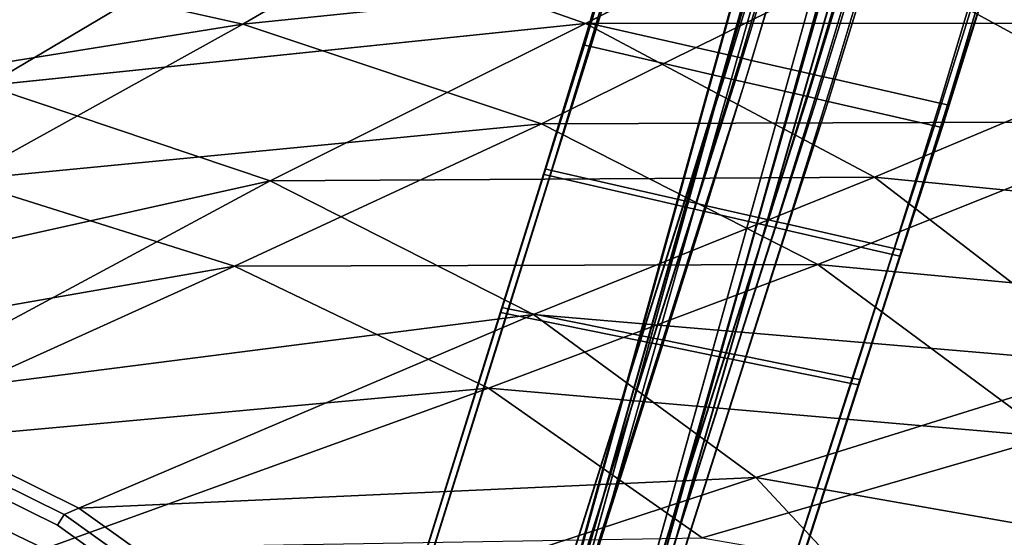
# Model space of a CAD drawing. Extents: x 0 to 1.55, y -0.75 to 0.
# Tile 66 of 77: x 1.0888 to 1.2153, y -0.2423 to -0.1758. Entities that reach past the tile are written whole.
import ezdxf

# ---------------------------------------------------------------- set-up
doc = ezdxf.new("R2010")
doc.units = 0
for name, color, linetype in [('L0_GESTELL_0', 7, 'CONTINUOUS'), ('L1_BECKEN_AUSSEN_0', 7, 'CONTINUOUS'), ('L2_BECKEN_INNEN_0', 7, 'CONTINUOUS')]:
    doc.layers.add(name, color=color, linetype=linetype)

msp = doc.modelspace()

# ---------------------------------------------------------------- linework, layer by layer
at = {"layer": 'L0_GESTELL_0', "color": 8}
for points, invisible_edges in [([(1.191863, -0.132103, 0.135174), (1.191863, -0.132408, 0.13303), (1.126605, -0.367497, 0.133053), (1.191863, -0.132103, 0.135174)], 8), ([(1.191863, -0.132103, 0.135174), (1.126605, -0.367497, 0.133053), (1.126605, -0.36747, 0.135197), (1.191863, -0.132103, 0.135174)], 8), ([(1.12779, -0.368352, 0.135198), (1.191863, -0.132103, 0.135174), (1.126605, -0.36747, 0.135197), (1.12779, -0.368352, 0.135198)], 9), ([(1.191863, -0.132408, 0.13303), (1.12661, -0.368019, 0.093026), (1.126605, -0.367497, 0.133053), (1.191863, -0.132408, 0.13303)], 8), ([(1.191863, -0.132408, 0.13303), (1.191868, -0.138092, 0.093003), (1.12661, -0.368019, 0.093026), (1.191863, -0.132408, 0.13303)], 8), ([(1.191863, -0.132103, 0.135174), (1.12779, -0.368352, 0.135198), (1.193276, -0.132428, 0.135175), (1.191863, -0.132103, 0.135174)], 9), ([(1.134522, -0.373368, 0.135201), (1.193276, -0.132428, 0.135175), (1.12779, -0.368352, 0.135198), (1.134522, -0.373368, 0.135201)], 9), ([(1.193276, -0.132428, 0.135175), (1.134522, -0.373368, 0.135201), (1.201307, -0.134275, 0.135177), (1.193276, -0.132428, 0.135175)], 9), ([(1.135424, -0.37404, 0.135202), (1.201307, -0.134275, 0.135177), (1.134522, -0.373368, 0.135201), (1.135424, -0.37404, 0.135202)], 9), ([(1.201307, -0.134275, 0.135177), (1.135424, -0.37404, 0.135202), (1.202382, -0.134522, 0.135178), (1.201307, -0.134275, 0.135177)], 9), ([(1.202382, -0.134522, 0.135178), (1.135424, -0.37404, 0.135202), (1.202383, -0.134826, 0.133033), (1.202382, -0.134522, 0.135178)], 8), ([(1.202383, -0.134826, 0.133033), (1.135424, -0.374041, 0.133057), (1.202387, -0.140508, 0.093008), (1.202383, -0.134826, 0.133033)], 8), ([(1.202383, -0.134826, 0.133033), (1.135424, -0.37404, 0.135202), (1.135424, -0.374041, 0.133057), (1.202383, -0.134826, 0.133033)], 8), ([(1.191868, -0.138092, 0.093003), (1.191868, -0.138279, 0.091685), (1.12661, -0.368036, 0.091708), (1.191868, -0.138092, 0.093003)], 8), ([(1.191868, -0.138092, 0.093003), (1.12661, -0.368036, 0.091708), (1.12661, -0.368019, 0.093026), (1.191868, -0.138092, 0.093003)], 8), ([(1.191868, -0.138279, 0.091685), (1.127589, -0.368705, 0.091709), (1.12661, -0.368036, 0.091708), (1.191868, -0.138279, 0.091685)], 9), ([(1.127589, -0.368705, 0.091709), (1.191868, -0.138279, 0.091685), (1.193036, -0.138547, 0.091685), (1.127589, -0.368705, 0.091709)], 9), ([(1.193036, -0.138547, 0.091685), (1.134445, -0.373392, 0.091713), (1.127589, -0.368705, 0.091709), (1.193036, -0.138547, 0.091685)], 9), ([(1.134445, -0.373392, 0.091713), (1.193036, -0.138547, 0.091685), (1.201214, -0.140425, 0.091689), (1.134445, -0.373392, 0.091713)], 9), ([(1.201214, -0.140425, 0.091689), (1.135429, -0.374064, 0.091713), (1.134445, -0.373392, 0.091713), (1.201214, -0.140425, 0.091689)], 9), ([(1.202387, -0.140508, 0.093008), (1.135424, -0.374041, 0.133057), (1.135429, -0.374064, 0.093031), (1.202387, -0.140508, 0.093008)], 8), ([(1.135429, -0.374064, 0.091713), (1.201214, -0.140425, 0.091689), (1.202388, -0.140695, 0.09169), (1.135429, -0.374064, 0.091713)], 9), ([(1.202387, -0.140508, 0.093008), (1.135429, -0.374064, 0.093031), (1.202388, -0.140695, 0.09169), (1.202387, -0.140508, 0.093008)], 8), ([(1.202388, -0.140695, 0.09169), (1.135429, -0.374064, 0.093031), (1.135429, -0.374064, 0.091713), (1.202388, -0.140695, 0.09169)], 8), ([(1.167108, -0.158942, 0.012232), (1.162006, -0.176476, 0.003648), (1.161478, -0.178788, 0.011559), (1.167108, -0.158942, 0.012232)], 8), ([(1.167108, -0.158942, 0.012232), (1.161478, -0.178788, 0.011559), (1.166106, -0.163327, 0.019163), (1.167108, -0.158942, 0.012232)], 8), ([(1.167108, -0.158942, 0.012232), (1.16205, -0.176283, 0.002986), (1.162006, -0.176476, 0.003648), (1.167108, -0.158942, 0.012232)], 9), ([(1.16205, -0.176283, 0.002986), (1.167108, -0.158942, 0.012232), (1.167192, -0.158576, 0.011653), (1.16205, -0.176283, 0.002986)], 9), ([(1.167192, -0.158576, 0.011653), (1.162869, -0.176469, 0.002986), (1.16205, -0.176283, 0.002986), (1.167192, -0.158576, 0.011653)], 9), ([(1.162869, -0.176469, 0.002986), (1.167192, -0.158576, 0.011653), (1.168013, -0.158763, 0.011653), (1.162869, -0.176469, 0.002986)], 9), ([(1.168013, -0.158763, 0.011653), (1.180015, -0.180375, 0.002986), (1.162869, -0.176469, 0.002986), (1.168013, -0.158763, 0.011653)], 9), ([(1.180015, -0.180375, 0.002986), (1.168013, -0.158763, 0.011653), (1.185218, -0.162682, 0.011653), (1.180015, -0.180375, 0.002986)], 9), ([(1.185218, -0.162682, 0.011653), (1.181474, -0.180707, 0.002986), (1.180015, -0.180375, 0.002986), (1.185218, -0.162682, 0.011653)], 9), ([(1.181474, -0.180707, 0.002986), (1.185218, -0.162682, 0.011653), (1.186682, -0.163016, 0.011653), (1.181474, -0.180707, 0.002986)], 9), ([(1.186682, -0.163016, 0.011653), (1.182876, -0.181027, 0.002986), (1.181474, -0.180707, 0.002986), (1.186682, -0.163016, 0.011653)], 9), ([(1.182876, -0.181027, 0.002986), (1.186682, -0.163016, 0.011653), (1.188089, -0.163336, 0.011653), (1.182876, -0.181027, 0.002986)], 9), ([(1.165981, -0.163877, 0.020032), (1.161478, -0.178788, 0.011559), (1.161412, -0.179078, 0.012551), (1.165981, -0.163877, 0.020032)], 9), ([(1.16223, -0.179267, 0.01255), (1.165981, -0.163877, 0.020032), (1.161412, -0.179078, 0.012551), (1.16223, -0.179267, 0.01255)], 9), ([(1.161478, -0.178788, 0.011559), (1.165981, -0.163877, 0.020032), (1.166106, -0.163327, 0.019163), (1.161478, -0.178788, 0.011559)], 9), ([(1.165981, -0.163877, 0.020032), (1.16223, -0.179267, 0.01255), (1.166802, -0.164065, 0.020031), (1.165981, -0.163877, 0.020032)], 9), ([(1.179366, -0.183215, 0.012537), (1.166802, -0.164065, 0.020031), (1.16223, -0.179267, 0.01255), (1.179366, -0.183215, 0.012537)], 9), ([(1.166802, -0.164065, 0.020031), (1.179366, -0.183215, 0.012537), (1.184001, -0.168009, 0.020015), (1.166802, -0.164065, 0.020031)], 9), ([(1.188089, -0.163336, 0.011653), (1.190845, -0.182842, 0.002986), (1.182876, -0.181027, 0.002986), (1.188089, -0.163336, 0.011653)], 9), ([(1.190845, -0.182842, 0.002986), (1.188089, -0.163336, 0.011653), (1.196086, -0.165158, 0.011653), (1.190845, -0.182842, 0.002986)], 9), ([(1.196086, -0.165158, 0.011653), (1.191913, -0.183085, 0.002986), (1.190845, -0.182842, 0.002986), (1.196086, -0.165158, 0.011653)], 9), ([(1.191913, -0.183085, 0.002986), (1.196086, -0.165158, 0.011653), (1.197157, -0.165402, 0.011653), (1.191913, -0.183085, 0.002986)], 9), ([(1.197157, -0.165402, 0.011653), (1.193367, -0.183417, 0.002986), (1.191913, -0.183085, 0.002986), (1.197157, -0.165402, 0.011653)], 9), ([(1.193367, -0.183417, 0.002986), (1.197157, -0.165402, 0.011653), (1.198617, -0.165735, 0.011653), (1.193367, -0.183417, 0.002986)], 9), ([(1.198617, -0.165735, 0.011653), (1.207042, -0.186532, 0.002986), (1.193367, -0.183417, 0.002986), (1.198617, -0.165735, 0.011653)], 9), ([(1.207042, -0.186532, 0.002986), (1.198617, -0.165735, 0.011653), (1.212339, -0.168861, 0.011653), (1.207042, -0.186532, 0.002986)], 9), ([(1.180824, -0.183551, 0.012536), (1.184001, -0.168009, 0.020015), (1.179366, -0.183215, 0.012537), (1.180824, -0.183551, 0.012536)], 9), ([(1.184001, -0.168009, 0.020015), (1.180824, -0.183551, 0.012536), (1.185465, -0.168344, 0.020014), (1.184001, -0.168009, 0.020015)], 9), ([(1.181983, -0.183818, 0.012535), (1.185465, -0.168344, 0.020014), (1.180824, -0.183551, 0.012536), (1.181983, -0.183818, 0.012535)], 9), ([(1.185465, -0.168344, 0.020014), (1.181983, -0.183818, 0.012535), (1.186628, -0.168611, 0.020013), (1.185465, -0.168344, 0.020014)], 9), ([(1.190094, -0.185687, 0.012529), (1.186628, -0.168611, 0.020013), (1.181983, -0.183818, 0.012535), (1.190094, -0.185687, 0.012529)], 9), ([(1.186628, -0.168611, 0.020013), (1.190094, -0.185687, 0.012529), (1.194769, -0.170477, 0.020005), (1.186628, -0.168611, 0.020013)], 9), ([(1.212339, -0.168861, 0.011653), (1.20803, -0.186757, 0.002986), (1.207042, -0.186532, 0.002986), (1.212339, -0.168861, 0.011653)], 9), ([(1.20803, -0.186757, 0.002986), (1.213245, -0.169457, 0.012229), (1.207984, -0.186958, 0.003645), (1.20803, -0.186757, 0.002986)], 9), ([(1.213245, -0.169457, 0.012229), (1.212231, -0.173896, 0.019124), (1.207984, -0.186958, 0.003645), (1.213245, -0.169457, 0.012229)], 8), ([(1.20803, -0.186757, 0.002986), (1.212339, -0.168861, 0.011653), (1.21333, -0.169086, 0.011653), (1.20803, -0.186757, 0.002986)], 9), ([(1.213245, -0.169457, 0.012229), (1.20803, -0.186757, 0.002986), (1.21333, -0.169086, 0.011653), (1.213245, -0.169457, 0.012229)], 9), ([(1.191258, -0.185955, 0.012528), (1.194769, -0.170477, 0.020005), (1.190094, -0.185687, 0.012529), (1.191258, -0.185955, 0.012528)], 9), ([(1.194769, -0.170477, 0.020005), (1.191258, -0.185955, 0.012528), (1.195937, -0.170745, 0.020004), (1.194769, -0.170477, 0.020005)], 9), ([(1.192711, -0.18629, 0.012527), (1.195937, -0.170745, 0.020004), (1.191258, -0.185955, 0.012528), (1.192711, -0.18629, 0.012527)], 9), ([(1.195937, -0.170745, 0.020004), (1.192711, -0.18629, 0.012527), (1.197396, -0.17108, 0.020002), (1.195937, -0.170745, 0.020004)], 9), ([(1.206379, -0.189439, 0.012517), (1.197396, -0.17108, 0.020002), (1.192711, -0.18629, 0.012527), (1.206379, -0.189439, 0.012517)], 9), ([(1.197396, -0.17108, 0.020002), (1.206379, -0.189439, 0.012517), (1.211114, -0.174225, 0.019989), (1.197396, -0.17108, 0.020002)], 9), ([(1.207365, -0.189666, 0.012516), (1.211114, -0.174225, 0.019989), (1.206379, -0.189439, 0.012517), (1.207365, -0.189666, 0.012516)], 9), ([(1.211114, -0.174225, 0.019989), (1.207365, -0.189666, 0.012516), (1.212104, -0.174452, 0.019988), (1.211114, -0.174225, 0.019989)], 9), ([(1.212104, -0.174452, 0.019988), (1.207365, -0.189666, 0.012516), (1.207434, -0.189364, 0.011528), (1.212104, -0.174452, 0.019988)], 8), ([(1.212231, -0.173896, 0.019124), (1.207434, -0.189364, 0.011528), (1.207984, -0.186958, 0.003645), (1.212231, -0.173896, 0.019124)], 8), ([(1.212231, -0.173896, 0.019124), (1.212104, -0.174452, 0.019988), (1.207434, -0.189364, 0.011528), (1.212231, -0.173896, 0.019124)], 8), ([(1.162006, -0.176476, 0.003648), (1.15634, -0.195014, 0.000689), (1.156206, -0.195599, 0.008925), (1.162006, -0.176476, 0.003648)], 8), ([(1.162006, -0.176476, 0.003648), (1.156206, -0.195599, 0.008925), (1.161478, -0.178788, 0.011559), (1.162006, -0.176476, 0.003648)], 8), ([(1.162006, -0.176476, 0.003648), (1.156351, -0.194966), (1.15634, -0.195014, 0.000689), (1.162006, -0.176476, 0.003648)], 9), ([(1.156351, -0.194966), (1.162006, -0.176476, 0.003648), (1.16205, -0.176283, 0.002986), (1.156351, -0.194966)], 9), ([(1.16205, -0.176283, 0.002986), (1.157166, -0.195151), (1.156351, -0.194966), (1.16205, -0.176283, 0.002986)], 9), ([(1.157166, -0.195151), (1.16205, -0.176283, 0.002986), (1.162869, -0.176469, 0.002986), (1.157166, -0.195151)], 9), ([(1.162869, -0.176469, 0.002986), (1.174246, -0.199042), (1.157166, -0.195151), (1.162869, -0.176469, 0.002986)], 9), ([(1.174246, -0.199042), (1.162869, -0.176469, 0.002986), (1.180015, -0.180375, 0.002986), (1.174246, -0.199042)], 9), ([(1.161412, -0.179078, 0.012551), (1.156206, -0.195599, 0.008925), (1.156189, -0.195672, 0.009958), (1.161412, -0.179078, 0.012551)], 9), ([(1.157005, -0.195859, 0.009958), (1.161412, -0.179078, 0.012551), (1.156189, -0.195672, 0.009958), (1.157005, -0.195859, 0.009958)], 9), ([(1.156206, -0.195599, 0.008925), (1.161412, -0.179078, 0.012551), (1.161478, -0.178788, 0.011559), (1.156206, -0.195599, 0.008925)], 9), ([(1.161412, -0.179078, 0.012551), (1.157005, -0.195859, 0.009958), (1.16223, -0.179267, 0.01255), (1.161412, -0.179078, 0.012551)], 9), ([(1.174078, -0.199778, 0.009956), (1.16223, -0.179267, 0.01255), (1.157005, -0.195859, 0.009958), (1.174078, -0.199778, 0.009956)], 9), ([(1.16223, -0.179267, 0.01255), (1.174078, -0.199778, 0.009956), (1.179366, -0.183215, 0.012537), (1.16223, -0.179267, 0.01255)], 9), ([(1.180015, -0.180375, 0.002986), (1.1757, -0.199373), (1.174246, -0.199042), (1.180015, -0.180375, 0.002986)], 9), ([(1.1757, -0.199373), (1.180015, -0.180375, 0.002986), (1.181474, -0.180707, 0.002986), (1.1757, -0.199373)], 9), ([(1.181474, -0.180707, 0.002986), (1.177097, -0.199692), (1.1757, -0.199373), (1.181474, -0.180707, 0.002986)], 9), ([(1.177097, -0.199692), (1.181474, -0.180707, 0.002986), (1.182876, -0.181027, 0.002986), (1.177097, -0.199692)], 9), ([(1.182876, -0.181027, 0.002986), (1.185036, -0.2015), (1.177097, -0.199692), (1.182876, -0.181027, 0.002986)], 9), ([(1.185036, -0.2015), (1.182876, -0.181027, 0.002986), (1.190845, -0.182842, 0.002986), (1.185036, -0.2015)], 9), ([(1.175531, -0.200112, 0.009955), (1.179366, -0.183215, 0.012537), (1.174078, -0.199778, 0.009956), (1.175531, -0.200112, 0.009955)], 9), ([(1.179366, -0.183215, 0.012537), (1.175531, -0.200112, 0.009955), (1.180824, -0.183551, 0.012536), (1.179366, -0.183215, 0.012537)], 9), ([(1.190845, -0.182842, 0.002986), (1.186099, -0.201742), (1.185036, -0.2015), (1.190845, -0.182842, 0.002986)], 9), ([(1.186099, -0.201742), (1.190845, -0.182842, 0.002986), (1.191913, -0.183085, 0.002986), (1.186099, -0.201742)], 9), ([(1.191913, -0.183085, 0.002986), (1.187548, -0.202072), (1.186099, -0.201742), (1.191913, -0.183085, 0.002986)], 9), ([(1.187548, -0.202072), (1.191913, -0.183085, 0.002986), (1.193367, -0.183417, 0.002986), (1.187548, -0.202072)], 9), ([(1.193367, -0.183417, 0.002986), (1.201171, -0.205176), (1.187548, -0.202072), (1.193367, -0.183417, 0.002986)], 9), ([(1.201171, -0.205176), (1.193367, -0.183417, 0.002986), (1.207042, -0.186532, 0.002986), (1.201171, -0.205176)], 9), ([(1.176686, -0.200377, 0.009955), (1.180824, -0.183551, 0.012536), (1.175531, -0.200112, 0.009955), (1.176686, -0.200377, 0.009955)], 9), ([(1.180824, -0.183551, 0.012536), (1.176686, -0.200377, 0.009955), (1.181983, -0.183818, 0.012535), (1.180824, -0.183551, 0.012536)], 9), ([(1.184767, -0.202231, 0.009954), (1.181983, -0.183818, 0.012535), (1.176686, -0.200377, 0.009955), (1.184767, -0.202231, 0.009954)], 9), ([(1.181983, -0.183818, 0.012535), (1.184767, -0.202231, 0.009954), (1.190094, -0.185687, 0.012529), (1.181983, -0.183818, 0.012535)], 9), ([(1.185927, -0.202497, 0.009954), (1.190094, -0.185687, 0.012529), (1.184767, -0.202231, 0.009954), (1.185927, -0.202497, 0.009954)], 9), ([(1.190094, -0.185687, 0.012529), (1.185927, -0.202497, 0.009954), (1.191258, -0.185955, 0.012528), (1.190094, -0.185687, 0.012529)], 9), ([(1.187375, -0.20283, 0.009954), (1.191258, -0.185955, 0.012528), (1.185927, -0.202497, 0.009954), (1.187375, -0.20283, 0.009954)], 9), ([(1.191258, -0.185955, 0.012528), (1.187375, -0.20283, 0.009954), (1.192711, -0.18629, 0.012527), (1.191258, -0.185955, 0.012528)], 9), ([(1.200993, -0.205955, 0.009952), (1.192711, -0.18629, 0.012527), (1.187375, -0.20283, 0.009954), (1.200993, -0.205955, 0.009952)], 9), ([(1.192711, -0.18629, 0.012527), (1.200993, -0.205955, 0.009952), (1.206379, -0.189439, 0.012517), (1.192711, -0.18629, 0.012527)], 9), ([(1.207042, -0.186532, 0.002986), (1.202154, -0.2054), (1.201171, -0.205176), (1.207042, -0.186532, 0.002986)], 9), ([(1.202154, -0.2054), (1.207984, -0.186958, 0.003645), (1.202142, -0.205454, 0.000688), (1.202154, -0.2054)], 9), ([(1.207984, -0.186958, 0.003645), (1.207434, -0.189364, 0.011528), (1.202142, -0.205454, 0.000688), (1.207984, -0.186958, 0.003645)], 8), ([(1.202154, -0.2054), (1.207042, -0.186532, 0.002986), (1.20803, -0.186757, 0.002986), (1.202154, -0.2054)], 9), ([(1.207984, -0.186958, 0.003645), (1.202154, -0.2054), (1.20803, -0.186757, 0.002986), (1.207984, -0.186958, 0.003645)], 9), ([(1.201976, -0.206181, 0.009952), (1.206379, -0.189439, 0.012517), (1.200993, -0.205955, 0.009952), (1.201976, -0.206181, 0.009952)], 9), ([(1.206379, -0.189439, 0.012517), (1.201976, -0.206181, 0.009952), (1.207365, -0.189666, 0.012516), (1.206379, -0.189439, 0.012517)], 9), ([(1.207365, -0.189666, 0.012516), (1.201976, -0.206181, 0.009952), (1.201994, -0.2061, 0.00892), (1.207365, -0.189666, 0.012516)], 8), ([(1.207434, -0.189364, 0.011528), (1.201994, -0.2061, 0.00892), (1.202142, -0.205454, 0.000688), (1.207434, -0.189364, 0.011528)], 8), ([(1.207434, -0.189364, 0.011528), (1.207365, -0.189666, 0.012516), (1.201994, -0.2061, 0.00892), (1.207434, -0.189364, 0.011528)], 8), ([(1.156189, -0.195672, 0.009958), (1.150663, -0.213337, 0.008928), (1.150648, -0.213402, 0.009961), (1.156189, -0.195672, 0.009958)], 9), ([(1.151467, -0.213567, 0.009961), (1.156189, -0.195672, 0.009958), (1.150648, -0.213402, 0.009961), (1.151467, -0.213567, 0.009961)], 9), ([(1.156206, -0.195599, 0.008925), (1.150781, -0.212819, 0.000689), (1.150663, -0.213337, 0.008928), (1.156206, -0.195599, 0.008925)], 9), ([(1.150663, -0.213337, 0.008928), (1.156189, -0.195672, 0.009958), (1.156206, -0.195599, 0.008925), (1.150663, -0.213337, 0.008928)], 9), ([(1.15634, -0.195014, 0.000689), (1.150791, -0.212776), (1.150781, -0.212819, 0.000689), (1.15634, -0.195014, 0.000689)], 9), ([(1.150781, -0.212819, 0.000689), (1.156206, -0.195599, 0.008925), (1.15634, -0.195014, 0.000689), (1.150781, -0.212819, 0.000689)], 9), ([(1.150791, -0.212776), (1.15634, -0.195014, 0.000689), (1.156351, -0.194966), (1.150791, -0.212776)], 9), ([(1.156351, -0.194966), (1.15161, -0.21294), (1.150791, -0.212776), (1.156351, -0.194966)], 9), ([(1.156189, -0.195672, 0.009958), (1.151467, -0.213567, 0.009961), (1.157005, -0.195859, 0.009958), (1.156189, -0.195672, 0.009958)], 9), ([(1.168617, -0.217036, 0.009959), (1.157005, -0.195859, 0.009958), (1.151467, -0.213567, 0.009961), (1.168617, -0.217036, 0.009959)], 9), ([(1.15161, -0.21294), (1.156351, -0.194966), (1.157166, -0.195151), (1.15161, -0.21294)], 9), ([(1.157166, -0.195151), (1.168765, -0.216384), (1.15161, -0.21294), (1.157166, -0.195151)], 9), ([(1.157005, -0.195859, 0.009958), (1.168617, -0.217036, 0.009959), (1.174078, -0.199778, 0.009956), (1.157005, -0.195859, 0.009958)], 9), ([(1.168765, -0.216384), (1.157166, -0.195151), (1.174246, -0.199042), (1.168765, -0.216384)], 9), ([(1.170076, -0.217331, 0.009959), (1.174078, -0.199778, 0.009956), (1.168617, -0.217036, 0.009959), (1.170076, -0.217331, 0.009959)], 9), ([(1.174246, -0.199042), (1.170225, -0.216677), (1.168765, -0.216384), (1.174246, -0.199042)], 9), ([(1.174078, -0.199778, 0.009956), (1.170076, -0.217331, 0.009959), (1.175531, -0.200112, 0.009955), (1.174078, -0.199778, 0.009956)], 9), ([(1.170225, -0.216677), (1.174246, -0.199042), (1.1757, -0.199373), (1.170225, -0.216677)], 9), ([(1.1757, -0.199373), (1.171628, -0.216959), (1.170225, -0.216677), (1.1757, -0.199373)], 9), ([(1.171628, -0.216959), (1.1757, -0.199373), (1.177097, -0.199692), (1.171628, -0.216959)], 9), ([(1.177097, -0.199692), (1.179602, -0.21856), (1.171628, -0.216959), (1.177097, -0.199692)], 9), ([(1.179602, -0.21856), (1.177097, -0.199692), (1.185036, -0.2015), (1.179602, -0.21856)], 9), ([(1.171236, -0.217565, 0.009959), (1.175531, -0.200112, 0.009955), (1.170076, -0.217331, 0.009959), (1.171236, -0.217565, 0.009959)], 9), ([(1.175531, -0.200112, 0.009955), (1.171236, -0.217565, 0.009959), (1.176686, -0.200377, 0.009955), (1.175531, -0.200112, 0.009955)], 9), ([(1.179353, -0.219207, 0.009958), (1.176686, -0.200377, 0.009955), (1.171236, -0.217565, 0.009959), (1.179353, -0.219207, 0.009958)], 9), ([(1.176686, -0.200377, 0.009955), (1.179353, -0.219207, 0.009958), (1.184767, -0.202231, 0.009954), (1.176686, -0.200377, 0.009955)], 9), ([(1.180518, -0.219443, 0.009958), (1.184767, -0.202231, 0.009954), (1.179353, -0.219207, 0.009958), (1.180518, -0.219443, 0.009958)], 9), ([(1.185036, -0.2015), (1.18067, -0.218774), (1.179602, -0.21856), (1.185036, -0.2015)], 9), ([(1.184767, -0.202231, 0.009954), (1.180518, -0.219443, 0.009958), (1.185927, -0.202497, 0.009954), (1.184767, -0.202231, 0.009954)], 9), ([(1.18067, -0.218774), (1.185036, -0.2015), (1.186099, -0.201742), (1.18067, -0.218774)], 9), ([(1.186099, -0.201742), (1.182126, -0.219066), (1.18067, -0.218774), (1.186099, -0.201742)], 9), ([(1.182126, -0.219066), (1.186099, -0.201742), (1.187548, -0.202072), (1.182126, -0.219066)], 9), ([(1.187548, -0.202072), (1.195809, -0.221813), (1.182126, -0.219066), (1.187548, -0.202072)], 9), ([(1.195809, -0.221813), (1.187548, -0.202072), (1.201171, -0.205176), (1.195809, -0.221813)], 9), ([(1.181973, -0.219737, 0.009957), (1.185927, -0.202497, 0.009954), (1.180518, -0.219443, 0.009958), (1.181973, -0.219737, 0.009957)], 9), ([(1.185927, -0.202497, 0.009954), (1.181973, -0.219737, 0.009957), (1.187375, -0.20283, 0.009954), (1.185927, -0.202497, 0.009954)], 9), ([(1.195651, -0.222503, 0.009956), (1.187375, -0.20283, 0.009954), (1.181973, -0.219737, 0.009957), (1.195651, -0.222503, 0.009956)], 9), ([(1.187375, -0.20283, 0.009954), (1.195651, -0.222503, 0.009956), (1.200993, -0.205955, 0.009952), (1.187375, -0.20283, 0.009954)], 9), ([(1.196639, -0.222703, 0.009956), (1.200993, -0.205955, 0.009952), (1.195651, -0.222503, 0.009956), (1.196639, -0.222703, 0.009956)], 9), ([(1.201171, -0.205176), (1.196797, -0.222011), (1.195809, -0.221813), (1.201171, -0.205176)], 9), ([(1.200993, -0.205955, 0.009952), (1.196639, -0.222703, 0.009956), (1.201976, -0.206181, 0.009952), (1.200993, -0.205955, 0.009952)], 9), ([(1.196655, -0.222631, 0.008924), (1.201976, -0.206181, 0.009952), (1.196639, -0.222703, 0.009956), (1.196655, -0.222631, 0.008924)], 9), ([(1.196786, -0.222059, 0.000688), (1.201994, -0.2061, 0.00892), (1.196655, -0.222631, 0.008924), (1.196786, -0.222059, 0.000688)], 9), ([(1.201976, -0.206181, 0.009952), (1.196655, -0.222631, 0.008924), (1.201994, -0.2061, 0.00892), (1.201976, -0.206181, 0.009952)], 9), ([(1.196797, -0.222011), (1.202142, -0.205454, 0.000688), (1.196786, -0.222059, 0.000688), (1.196797, -0.222011)], 9), ([(1.201994, -0.2061, 0.00892), (1.196786, -0.222059, 0.000688), (1.202142, -0.205454, 0.000688), (1.201994, -0.2061, 0.00892)], 9), ([(1.196797, -0.222011), (1.201171, -0.205176), (1.202154, -0.2054), (1.196797, -0.222011)], 9), ([(1.202142, -0.205454, 0.000688), (1.196797, -0.222011), (1.202154, -0.2054), (1.202142, -0.205454, 0.000688)], 9), ([(1.150781, -0.212819, 0.000689), (1.108372, -0.348655, 0.00069), (1.10837, -0.34866, 0.008949), (1.150781, -0.212819, 0.000689)], 8), ([(1.150781, -0.212819, 0.000689), (1.10837, -0.34866, 0.008949), (1.150663, -0.213337, 0.008928), (1.150781, -0.212819, 0.000689)], 8), ([(1.10837, -0.34866, 0.008949), (1.150648, -0.213402, 0.009961), (1.150663, -0.213337, 0.008928), (1.10837, -0.34866, 0.008949)], 9), ([(1.150648, -0.213402, 0.009961), (1.10837, -0.34866, 0.008949), (1.10837, -0.348661, 0.009984), (1.150648, -0.213402, 0.009961)], 9), ([(1.109217, -0.348663, 0.009984), (1.150648, -0.213402, 0.009961), (1.10837, -0.348661, 0.009984), (1.109217, -0.348663, 0.009984)], 9), ([(1.108372, -0.348655), (1.150781, -0.212819, 0.000689), (1.150791, -0.212776), (1.108372, -0.348655)], 9), ([(1.150791, -0.212776), (1.109218, -0.348656), (1.108372, -0.348655), (1.150791, -0.212776)], 9), ([(1.150781, -0.212819, 0.000689), (1.108372, -0.348655), (1.108372, -0.348655, 0.00069), (1.150781, -0.212819, 0.000689)], 9), ([(1.150648, -0.213402, 0.009961), (1.109217, -0.348663, 0.009984), (1.151467, -0.213567, 0.009961), (1.150648, -0.213402, 0.009961)], 9), ([(1.126948, -0.348697, 0.009984), (1.151467, -0.213567, 0.009961), (1.109217, -0.348663, 0.009984), (1.126948, -0.348697, 0.009984)], 9), ([(1.109218, -0.348656), (1.150791, -0.212776), (1.15161, -0.21294), (1.109218, -0.348656)], 9), ([(1.15161, -0.21294), (1.126949, -0.34869), (1.109218, -0.348656), (1.15161, -0.21294)], 9), ([(1.151467, -0.213567, 0.009961), (1.126948, -0.348697, 0.009984), (1.168617, -0.217036, 0.009959), (1.151467, -0.213567, 0.009961)], 9), ([(1.126949, -0.34869), (1.15161, -0.21294), (1.168765, -0.216384), (1.126949, -0.34869)], 9), ([(1.128457, -0.348699, 0.009984), (1.168617, -0.217036, 0.009959), (1.126948, -0.348697, 0.009984), (1.128457, -0.348699, 0.009984)], 9), ([(1.168765, -0.216384), (1.128458, -0.348693), (1.126949, -0.34869), (1.168765, -0.216384)], 9), ([(1.168617, -0.217036, 0.009959), (1.128457, -0.348699, 0.009984), (1.170076, -0.217331, 0.009959), (1.168617, -0.217036, 0.009959)], 9), ([(1.129656, -0.348702, 0.009984), (1.170076, -0.217331, 0.009959), (1.128457, -0.348699, 0.009984), (1.129656, -0.348702, 0.009984)], 9), ([(1.128458, -0.348693), (1.168765, -0.216384), (1.170225, -0.216677), (1.128458, -0.348693)], 9), ([(1.170225, -0.216677), (1.129908, -0.348696), (1.128458, -0.348693), (1.170225, -0.216677)], 9), ([(1.170076, -0.217331, 0.009959), (1.129656, -0.348702, 0.009984), (1.171236, -0.217565, 0.009959), (1.170076, -0.217331, 0.009959)], 9), ([(1.138048, -0.348718, 0.009984), (1.171236, -0.217565, 0.009959), (1.129656, -0.348702, 0.009984), (1.138048, -0.348718, 0.009984)], 9), ([(1.129908, -0.348696), (1.170225, -0.216677), (1.171628, -0.216959), (1.129908, -0.348696)], 9), ([(1.171628, -0.216959), (1.13815, -0.348711), (1.129908, -0.348696), (1.171628, -0.216959)], 9), ([(1.171236, -0.217565, 0.009959), (1.138048, -0.348718, 0.009984), (1.179353, -0.219207, 0.009958), (1.171236, -0.217565, 0.009959)], 9), ([(1.13815, -0.348711), (1.171628, -0.216959), (1.179602, -0.21856), (1.13815, -0.348711)], 9), ([(1.179602, -0.21856), (1.139254, -0.348714), (1.13815, -0.348711), (1.179602, -0.21856)], 9), ([(1.139254, -0.348714), (1.179602, -0.21856), (1.18067, -0.218774), (1.139254, -0.348714)], 9), ([(1.18067, -0.218774), (1.140758, -0.348716), (1.139254, -0.348714), (1.18067, -0.218774)], 9), ([(1.140758, -0.348716), (1.18067, -0.218774), (1.182126, -0.219066), (1.140758, -0.348716)], 9), ([(1.139252, -0.34872, 0.009984), (1.179353, -0.219207, 0.009958), (1.138048, -0.348718, 0.009984), (1.139252, -0.34872, 0.009984)], 9), ([(1.179353, -0.219207, 0.009958), (1.139252, -0.34872, 0.009984), (1.180518, -0.219443, 0.009958), (1.179353, -0.219207, 0.009958)], 9), ([(1.140757, -0.348723, 0.009984), (1.180518, -0.219443, 0.009958), (1.139252, -0.34872, 0.009984), (1.140757, -0.348723, 0.009984)], 9), ([(1.180518, -0.219443, 0.009958), (1.140757, -0.348723, 0.009984), (1.181973, -0.219737, 0.009957), (1.180518, -0.219443, 0.009958)], 9), ([(1.154898, -0.34875, 0.009984), (1.181973, -0.219737, 0.009957), (1.140757, -0.348723, 0.009984), (1.154898, -0.34875, 0.009984)], 9), ([(1.182126, -0.219066), (1.1549, -0.348743), (1.140758, -0.348716), (1.182126, -0.219066)], 9), ([(1.181973, -0.219737, 0.009957), (1.154898, -0.34875, 0.009984), (1.195651, -0.222503, 0.009956), (1.181973, -0.219737, 0.009957)], 9), ([(1.1549, -0.348743), (1.182126, -0.219066), (1.195809, -0.221813), (1.1549, -0.348743)], 9), ([(1.155919, -0.348752, 0.009984), (1.195651, -0.222503, 0.009956), (1.154898, -0.34875, 0.009984), (1.155919, -0.348752, 0.009984)], 9), ([(1.195809, -0.221813), (1.155921, -0.348745), (1.1549, -0.348743), (1.195809, -0.221813)], 9), ([(1.195651, -0.222503, 0.009956), (1.155919, -0.348752, 0.009984), (1.196639, -0.222703, 0.009956), (1.195651, -0.222503, 0.009956)], 9), ([(1.196655, -0.222631, 0.008924), (1.155919, -0.348751, 0.008949), (1.155921, -0.348746, 0.00069), (1.196655, -0.222631, 0.008924)], 8), ([(1.196639, -0.222703, 0.009956), (1.155919, -0.348751, 0.008949), (1.196655, -0.222631, 0.008924), (1.196639, -0.222703, 0.009956)], 9), ([(1.155921, -0.348745), (1.195809, -0.221813), (1.196797, -0.222011), (1.155921, -0.348745)], 9), ([(1.196786, -0.222059, 0.000688), (1.155921, -0.348745), (1.196797, -0.222011), (1.196786, -0.222059, 0.000688)], 9), ([(1.155921, -0.348745), (1.196786, -0.222059, 0.000688), (1.155921, -0.348746, 0.00069), (1.155921, -0.348745)], 9), ([(1.196786, -0.222059, 0.000688), (1.196655, -0.222631, 0.008924), (1.155921, -0.348746, 0.00069), (1.196786, -0.222059, 0.000688)], 8), ([(1.155919, -0.348751, 0.008949), (1.196639, -0.222703, 0.009956), (1.155919, -0.348752, 0.009984), (1.155919, -0.348751, 0.008949)], 9)]:
    msp.add_3dface(points, dxfattribs=dict(at, invisible_edges=invisible_edges))
at = {"layer": 'L1_BECKEN_AUSSEN_0', "color": 8}
for points, invisible_edges in [([(1.205524, -0.153519, 0.23817), (1.161546, -0.176301, 0.196709), (1.121665, -0.162282, 0.196709), (1.205524, -0.153519, 0.23817)], 8), ([(1.245713, -0.176238, 0.23817), (1.161546, -0.176301, 0.196709), (1.205524, -0.153519, 0.23817), (1.245713, -0.176238, 0.23817)], 8), ([(1.280085, -0.164059, 0.280165), (1.245713, -0.176238, 0.23817), (1.205524, -0.153519, 0.23817), (1.280085, -0.164059, 0.280165)], 8), ([(1.121665, -0.162282, 0.196709), (1.084664, -0.184276, 0.165718), (1.045268, -0.175373, 0.165718), (1.121665, -0.162282, 0.196709)], 8), ([(1.161546, -0.176301, 0.196709), (1.084664, -0.184276, 0.165718), (1.121665, -0.162282, 0.196709), (1.161546, -0.176301, 0.196709)], 8), ([(1.161546, -0.176301, 0.196709), (1.121023, -0.196483, 0.165718), (1.084664, -0.184276, 0.165718), (1.161546, -0.176301, 0.196709)], 8), ([(1.198659, -0.196007, 0.196709), (1.121023, -0.196483, 0.165718), (1.161546, -0.176301, 0.196709), (1.198659, -0.196007, 0.196709)], 8), ([(1.245713, -0.176238, 0.23817), (1.198659, -0.196007, 0.196709), (1.161546, -0.176301, 0.196709), (1.245713, -0.176238, 0.23817)], 8), ([(1.279613, -0.203966, 0.23817), (1.198659, -0.196007, 0.196709), (1.245713, -0.176238, 0.23817), (1.279613, -0.203966, 0.23817)], 8), ([(1.121023, -0.196483, 0.165718), (1.038478, -0.214881, 0.13911), (1.084664, -0.184276, 0.165718), (1.121023, -0.196483, 0.165718)], 8), ([(1.198659, -0.196007, 0.196709), (1.154858, -0.213643, 0.165718), (1.121023, -0.196483, 0.165718), (1.198659, -0.196007, 0.196709)], 8), ([(1.229963, -0.220059, 0.196709), (1.154858, -0.213643, 0.165718), (1.198659, -0.196007, 0.196709), (1.229963, -0.220059, 0.196709)], 8), ([(1.279613, -0.203966, 0.23817), (1.229963, -0.220059, 0.196709), (1.198659, -0.196007, 0.196709), (1.279613, -0.203966, 0.23817)], 8), ([(1.121023, -0.196483, 0.165718), (1.068509, -0.224703, 0.13911), (1.038478, -0.214881, 0.13911), (1.121023, -0.196483, 0.165718)], 8), ([(1.154858, -0.213643, 0.165718), (1.068509, -0.224703, 0.13911), (1.121023, -0.196483, 0.165718), (1.154858, -0.213643, 0.165718)], 8), ([(0.775, -0.375, 0.126787), (0.87929, -0.199905, 0.126787), (1.157053, -0.375, 0.126787), (0.775, -0.375, 0.126787)], 11), ([(1.157053, -0.375, 0.126787), (0.87929, -0.199905, 0.126787), (0.922761, -0.201597, 0.126787), (1.157053, -0.375, 0.126787)], 13), ([(1.157053, -0.375, 0.126787), (0.922761, -0.201597, 0.126787), (0.970456, -0.205736, 0.126787), (1.157053, -0.375, 0.126787)], 13), ([(1.157053, -0.375, 0.126787), (0.970456, -0.205736, 0.126787), (1.004363, -0.21037, 0.126787), (1.157053, -0.375, 0.126787)], 13), ([(1.157053, -0.375, 0.126787), (1.004363, -0.21037, 0.126787), (1.036536, -0.217444, 0.126787), (1.157053, -0.375, 0.126787)], 13), ([(1.154858, -0.213643, 0.165718), (1.096455, -0.238509, 0.13911), (1.068509, -0.224703, 0.13911), (1.154858, -0.213643, 0.165718)], 8), ([(1.183398, -0.234587, 0.165718), (1.096455, -0.238509, 0.13911), (1.154858, -0.213643, 0.165718), (1.183398, -0.234587, 0.165718)], 8), ([(1.229963, -0.220059, 0.196709), (1.183398, -0.234587, 0.165718), (1.154858, -0.213643, 0.165718), (1.229963, -0.220059, 0.196709)], 8), ([(1.157053, -0.375, 0.126787), (1.036536, -0.217444, 0.126787), (1.066173, -0.227127, 0.126787), (1.157053, -0.375, 0.126787)], 13), ([(1.254093, -0.247028, 0.196709), (1.183398, -0.234587, 0.165718), (1.229963, -0.220059, 0.196709), (1.254093, -0.247028, 0.196709)], 8), ([(1.068509, -0.224703, 0.13911), (1.094538, -0.239325, 0.138237), (1.066785, -0.225629, 0.138237), (1.068509, -0.224703, 0.13911)], 9), ([(1.094538, -0.239325, 0.138237), (1.068509, -0.224703, 0.13911), (1.096455, -0.238509, 0.13911), (1.094538, -0.239325, 0.138237)], 9), ([(1.066785, -0.225629, 0.126787), (1.093705, -0.240714, 0.126787), (1.066173, -0.227127, 0.126787), (1.066785, -0.225629, 0.126787)], 9), ([(1.093705, -0.240714, 0.126787), (1.066785, -0.225629, 0.126787), (1.094538, -0.239325, 0.126787), (1.093705, -0.240714, 0.126787)], 9), ([(1.066785, -0.225629, 0.127963), (1.094538, -0.239325, 0.136708), (1.094538, -0.239325, 0.127963), (1.066785, -0.225629, 0.127963)], 9), ([(1.094538, -0.239325, 0.136708), (1.066785, -0.225629, 0.127963), (1.066785, -0.225629, 0.136708), (1.094538, -0.239325, 0.136708)], 9), ([(1.066785, -0.225629, 0.136708), (1.094538, -0.239325, 0.138237), (1.094538, -0.239325, 0.136708), (1.066785, -0.225629, 0.136708)], 9), ([(1.094538, -0.239325, 0.138237), (1.066785, -0.225629, 0.136708), (1.066785, -0.225629, 0.138237), (1.094538, -0.239325, 0.138237)], 9), ([(1.066785, -0.225629, 0.126787), (1.094538, -0.239325, 0.127963), (1.094538, -0.239325, 0.126787), (1.066785, -0.225629, 0.126787)], 9), ([(1.094538, -0.239325, 0.127963), (1.066785, -0.225629, 0.126787), (1.066785, -0.225629, 0.127963), (1.094538, -0.239325, 0.127963)], 9), ([(1.157053, -0.375, 0.126787), (1.066173, -0.227127, 0.126787), (1.093705, -0.240714, 0.126787), (1.157053, -0.375, 0.126787)], 13), ([(1.183398, -0.234587, 0.165718), (1.120027, -0.25536, 0.13911), (1.096455, -0.238509, 0.13911), (1.183398, -0.234587, 0.165718)], 8), ([(1.205397, -0.258072, 0.165718), (1.120027, -0.25536, 0.13911), (1.183398, -0.234587, 0.165718), (1.205397, -0.258072, 0.165718)], 8), ([(1.254093, -0.247028, 0.196709), (1.205397, -0.258072, 0.165718), (1.183398, -0.234587, 0.165718), (1.254093, -0.247028, 0.196709)], 8), ([(1.096455, -0.238509, 0.13911), (1.117948, -0.256042, 0.138237), (1.094538, -0.239325, 0.138237), (1.096455, -0.238509, 0.13911)], 9), ([(1.117948, -0.256042, 0.138237), (1.096455, -0.238509, 0.13911), (1.120027, -0.25536, 0.13911), (1.117948, -0.256042, 0.138237)], 9), ([(1.094538, -0.239325, 0.126787), (1.116886, -0.257268, 0.126787), (1.093705, -0.240714, 0.126787), (1.094538, -0.239325, 0.126787)], 9), ([(1.116886, -0.257268, 0.126787), (1.094538, -0.239325, 0.126787), (1.117948, -0.256042, 0.126787), (1.116886, -0.257268, 0.126787)], 9), ([(1.094538, -0.239325, 0.127963), (1.117948, -0.256042, 0.136708), (1.117948, -0.256042, 0.127963), (1.094538, -0.239325, 0.127963)], 9), ([(1.117948, -0.256042, 0.136708), (1.094538, -0.239325, 0.127963), (1.094538, -0.239325, 0.136708), (1.117948, -0.256042, 0.136708)], 9), ([(1.094538, -0.239325, 0.136708), (1.117948, -0.256042, 0.138237), (1.117948, -0.256042, 0.136708), (1.094538, -0.239325, 0.136708)], 9), ([(1.117948, -0.256042, 0.138237), (1.094538, -0.239325, 0.136708), (1.094538, -0.239325, 0.138237), (1.117948, -0.256042, 0.138237)], 9), ([(1.094538, -0.239325, 0.126787), (1.117948, -0.256042, 0.127963), (1.117948, -0.256042, 0.126787), (1.094538, -0.239325, 0.126787)], 9), ([(1.117948, -0.256042, 0.127963), (1.094538, -0.239325, 0.126787), (1.094538, -0.239325, 0.127963), (1.117948, -0.256042, 0.127963)], 9), ([(1.157053, -0.375, 0.126787), (1.093705, -0.240714, 0.126787), (1.116886, -0.257268, 0.126787), (1.157053, -0.375, 0.126787)], 13)]:
    msp.add_3dface(points, dxfattribs=dict(at, invisible_edges=invisible_edges))
at = {"layer": 'L2_BECKEN_INNEN_0', "color": 8}
for points, invisible_edges in [([(1.157478, -0.153051, 0.249548), (1.075586, -0.166985, 0.209662), (1.117514, -0.176395, 0.210207), (1.157478, -0.153051, 0.249548)], 8), ([(1.198847, -0.167959, 0.250254), (1.157478, -0.153051, 0.249548), (1.117514, -0.176395, 0.210207), (1.198847, -0.167959, 0.250254)], 8), ([(1.270181, -0.177954, 0.290579), (1.23067, -0.155223, 0.289854), (1.198847, -0.167959, 0.250254), (1.270181, -0.177954, 0.290579)], 8), ([(1.117514, -0.176395, 0.210207), (1.075586, -0.166985, 0.209662), (1.042919, -0.188308, 0.180723), (1.117514, -0.176395, 0.210207)], 8), ([(1.198847, -0.167959, 0.250254), (1.117514, -0.176395, 0.210207), (1.155882, -0.189195, 0.210851), (1.198847, -0.167959, 0.250254)], 8), ([(1.237098, -0.188916, 0.250972), (1.198847, -0.167959, 0.250254), (1.155882, -0.189195, 0.210851), (1.237098, -0.188916, 0.250972)], 8), ([(1.270181, -0.177954, 0.290579), (1.198847, -0.167959, 0.250254), (1.237098, -0.188916, 0.250972), (1.270181, -0.177954, 0.290579)], 8), ([(1.117514, -0.176395, 0.210207), (1.042919, -0.188308, 0.180723), (1.081282, -0.19641, 0.181181), (1.117514, -0.176395, 0.210207)], 8), ([(1.155882, -0.189195, 0.210851), (1.117514, -0.176395, 0.210207), (1.081282, -0.19641, 0.181181), (1.155882, -0.189195, 0.210851)], 8), ([(1.155882, -0.189195, 0.210851), (1.081282, -0.19641, 0.181181), (1.116455, -0.207463, 0.181722), (1.155882, -0.189195, 0.210851)], 8), ([(1.1914, -0.207256, 0.211502), (1.155882, -0.189195, 0.210851), (1.116455, -0.207463, 0.181722), (1.1914, -0.207256, 0.211502)], 8), ([(1.237098, -0.188916, 0.250972), (1.155882, -0.189195, 0.210851), (1.1914, -0.207256, 0.211502), (1.237098, -0.188916, 0.250972)], 8), ([(1.269252, -0.21453, 0.251574), (1.237098, -0.188916, 0.250972), (1.1914, -0.207256, 0.211502), (1.269252, -0.21453, 0.251574)], 8), ([(1.116455, -0.207463, 0.181722), (1.081282, -0.19641, 0.181181), (1.035516, -0.221577, 0.157253), (1.116455, -0.207463, 0.181722)], 8), ([(1.1914, -0.207256, 0.211502), (1.116455, -0.207463, 0.181722), (1.149067, -0.223106, 0.182277), (1.1914, -0.207256, 0.211502)], 8), ([(1.221278, -0.229385, 0.212053), (1.1914, -0.207256, 0.211502), (1.149067, -0.223106, 0.182277), (1.221278, -0.229385, 0.212053)], 8), ([(1.269252, -0.21453, 0.251574), (1.1914, -0.207256, 0.211502), (1.221278, -0.229385, 0.212053), (1.269252, -0.21453, 0.251574)], 8), ([(1.116455, -0.207463, 0.181722), (1.035516, -0.221577, 0.157253), (1.064825, -0.2308, 0.157354), (1.116455, -0.207463, 0.181722)], 8), ([(1.149067, -0.223106, 0.182277), (1.116455, -0.207463, 0.181722), (1.064825, -0.2308, 0.157354), (1.149067, -0.223106, 0.182277)], 8), ([(1.149067, -0.223106, 0.182277), (1.064825, -0.2308, 0.157354), (1.092043, -0.243742, 0.157479), (1.149067, -0.223106, 0.182277)], 8), ([(1.176542, -0.242346, 0.182744), (1.149067, -0.223106, 0.182277), (1.092043, -0.243742, 0.157479), (1.176542, -0.242346, 0.182744)], 8), ([(1.221278, -0.229385, 0.212053), (1.149067, -0.223106, 0.182277), (1.176542, -0.242346, 0.182744), (1.221278, -0.229385, 0.212053)], 8), ([(1.244113, -0.2539, 0.212545), (1.221278, -0.229385, 0.212053), (1.176542, -0.242346, 0.182744), (1.244113, -0.2539, 0.212545)], 8), ([(1.064825, -0.2308, 0.157354), (1.074888, -0.248089, 0.157475), (1.092043, -0.243742, 0.157479), (1.064825, -0.2308, 0.157354)], 9), ([(1.096644, -0.263255, 0.157574), (0.804075, -0.237444, 0.157419), (0.806968, -0.241131, 0.157419), (1.096644, -0.263255, 0.157574)], 8), ([(1.096644, -0.263255, 0.157574), (1.074888, -0.248089, 0.157475), (0.804075, -0.237444, 0.157419), (1.096644, -0.263255, 0.157574)], 8), ([(1.113341, -0.280243, 0.157646), (0.806968, -0.241131, 0.157419), (0.809394, -0.24514, 0.157419), (1.113341, -0.280243, 0.157646)], 8), ([(1.113341, -0.280243, 0.157646), (1.096644, -0.263255, 0.157574), (0.806968, -0.241131, 0.157419), (1.113341, -0.280243, 0.157646)], 8)]:
    msp.add_3dface(points, dxfattribs=dict(at, invisible_edges=invisible_edges))

doc.saveas('drawing.dxf')
